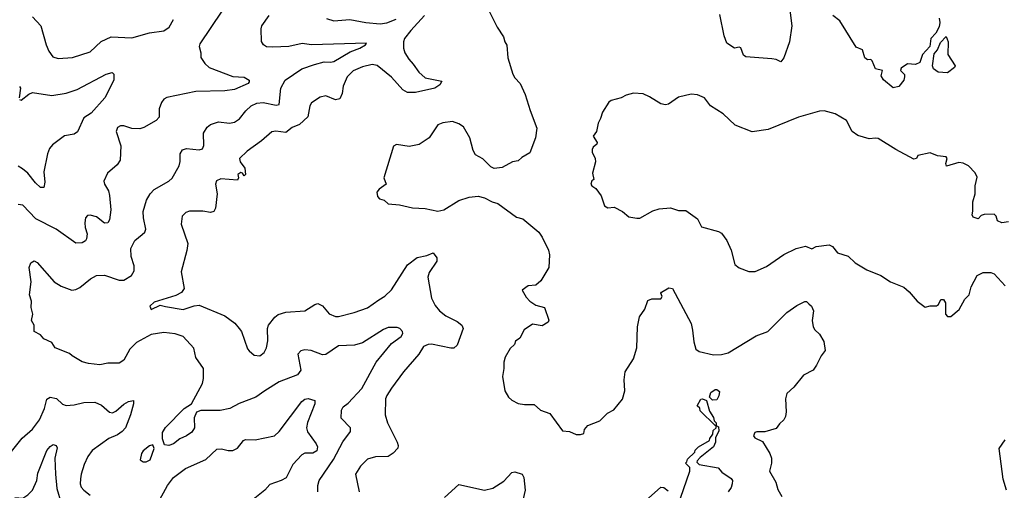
# Model space of a CAD drawing. Extents: x 1892934 to 2008621, y 567149 to 683290.
# Tile 89 of 256: x 1928575 to 1934719, y 611574 to 614512. Entities that reach past the tile are written whole.
import ezdxf

# ---------------------------------------------------------------- set-up
doc = ezdxf.new("R2010")
doc.units = 0

msp = doc.modelspace()

# ---------------------------------------------------------------- linework, layer by layer
at = {"layer": '0CON20XD'}
for points in [[(1931480.7, 614610.7), (1931554, 614465), (1931594, 614405), (1931601.2, 614375), (1931614.1, 614354.1), (1931620.8, 614275), (1931652.6, 614172.6), (1931665, 614148.8), (1931697.1, 614115), (1931730, 614045), (1931759.4, 613945), (1931801.4, 613835), (1931793.3, 613775), (1931758.5, 613681.5), (1931707.8, 613652.2), (1931685, 613630.4), (1931650, 613625), (1931585, 613590), (1931535, 613584.5), (1931514.6, 613594.6), (1931465, 613642.9), (1931419.1, 613669.1), (1931404.2, 613695), (1931384, 613775), (1931345, 613843.3), (1931315, 613862), (1931275, 613876.2), (1931215, 613868), (1931185, 613856.2), (1931130, 613775), (1931067.7, 613732.3), (1931005, 613721.2), (1930927, 613733), (1930907, 613723), (1930847.5, 613525), (1930862.5, 613485), (1930817.5, 613455), (1930803.6, 613436.4), (1930808.3, 613408.3), (1930820, 613395), (1930850, 613385), (1930875, 613362.5), (1930945, 613356.7), (1931027, 613337), (1931105, 613333.3), (1931183.9, 613316.1), (1931222.5, 613325), (1931315, 613383.3), (1931380, 613405), (1931435, 613410), (1931475, 613400), (1931522.5, 613375), (1931557.5, 613365), (1931675, 613278.8), (1931715, 613268.8), (1931813.8, 613185), (1931836, 613155), (1931874.1, 613074.1), (1931880, 613045), (1931876.1, 612966.1), (1931827, 612883), (1931795, 612856), (1931748.3, 612851.7), (1931710, 612825), (1931735, 612780), (1931757.5, 612755), (1931795, 612731.2), (1931850, 612715), (1931876.1, 612636.1), (1931873.3, 612625), (1931835, 612601.2), (1931775, 612611.8), (1931723.2, 612576.8), (1931696.4, 612523.6), (1931668, 612505), (1931663.3, 612485), (1931635, 612460), (1931603.8, 612405), (1931596, 612375), (1931596.2, 612335), (1931587.5, 612285), (1931602.5, 612195), (1931625.9, 612155.9), (1931645, 612136.7), (1931686.2, 612116.2), (1931725, 612110), (1931785, 612111.2), (1931823.9, 612073.9), (1931883.6, 612053.6), (1931962.5, 611945), (1932005, 611941.2), (1932047, 611923), (1932075, 611922.5), (1932095, 611930), (1932100, 611955), (1932120.7, 611979.3), (1932195, 612007.5), (1932243.6, 612056.4), (1932283, 612077), (1932337, 612143), (1932350, 612195), (1932346, 612265), (1932352.5, 612315), (1932404.2, 612395.8), (1932426.7, 612463.3), (1932429.5, 612595), (1932442.2, 612657.8), (1932475.6, 612705), (1932495, 612758.8), (1932520, 612770), (1932575, 612769.2), (1932584, 612785), (1932576.2, 612805), (1932579.5, 612810.5), (1932625, 612837.5), (1932647.5, 612835), (1932763.8, 612615), (1932774, 612574), (1932780.8, 612500.8), (1932793.3, 612455), (1932815, 612441.2), (1932905, 612420.8), (1932955, 612422.5), (1932995, 612432), (1933170.7, 612539.3), (1933243.2, 612566.8), (1933360.8, 612685), (1933425, 612729.2), (1933475, 612752.5), (1933485, 612752.5), (1933499.5, 612739.5), (1933515, 612723.3), (1933527.5, 612695), (1933520.6, 612635), (1933525.6, 612595), (1933535.4, 612575.4), (1933565, 612549.5), (1933592.9, 612502.9), (1933601.8, 612448.2), (1933575, 612414), (1933547.7, 612355), (1933525, 612324.5), (1933465, 612293.9), (1933405, 612218.1), (1933361.3, 612178.7), (1933354.4, 612145), (1933358.5, 612065), (1933353.6, 612035), (1933342.2, 612015), (1933315, 611989.4), (1933295, 611960), (1933225, 611940), (1933175, 611940), (1933162.5, 611935), (1933153.3, 611915), (1933161.7, 611901.7), (1933209.5, 611879.5), (1933256, 611805), (1933266.2, 611775), (1933266.7, 611745), (1933253.3, 611695), (1933293.8, 611625), (1933305, 611580), (1933330, 611535)], [(1933376, 614605), (1933392.5, 614475), (1933379.2, 614375), (1933343.3, 614275), (1933325, 614250), (1933295, 614263.3), (1933267.3, 614267.3), (1933105, 614280), (1933091.5, 614291.5), (1933075, 614337.5), (1933065, 614341.2), (1933035, 614335.6), (1932986.4, 614366.4), (1932971.7, 614411.7), (1932944, 614545)], [(1929837.1, 614565), (1929699, 614361), (1929695.3, 614345), (1929705.4, 614305.4), (1929705.6, 614275.6), (1929729.7, 614239.7), (1929758, 614215), (1929905, 614157.7), (1929975, 614153.6), (1930006, 614135), (1930008, 614125), (1930001.2, 614115), (1929915, 614077.5), (1929855, 614067.9), (1929675, 614064.1), (1929493, 614027), (1929475, 614016.2), (1929460.8, 613995), (1929445.7, 613955), (1929445.7, 613904.3), (1929427.4, 613882.6), (1929350.6, 613839.4), (1929325, 613831.1), (1929275, 613834.2), (1929225, 613850.8), (1929205, 613850), (1929185, 613840), (1929176.4, 613813.6), (1929206, 613725), (1929202, 613635), (1929184.2, 613605.8), (1929123.8, 613555), (1929100, 613505), (1929104.2, 613485), (1929128.9, 613445), (1929136.4, 613415), (1929143.6, 613325), (1929135, 613262.5), (1929125, 613243.8), (1929105, 613242.5), (1929055, 613280.8), (1929015, 613292), (1928999.3, 613290.7), (1928986.2, 613275), (1928981.4, 613245), (1928983.1, 613215), (1928996.4, 613175), (1928992.7, 613145), (1928985, 613131.9), (1928965, 613120), (1928925, 613116.7), (1928803.1, 613205), (1928675, 613269.4), (1928595, 613354), (1928565, 613359.2)], [(1930435.6, 611565), (1930435.4, 611604.6), (1930444.3, 611635), (1930533.3, 611766.7), (1930592.4, 611877.6), (1930638.3, 611941.7), (1930639.4, 611965), (1930581.5, 612025), (1930582.9, 612075), (1930594.5, 612095), (1930625, 612119.5), (1930709.2, 612210.8), (1930800, 612375), (1930895, 612491.9), (1930955.8, 612535), (1930965, 612552.5), (1930964, 612565), (1930946.2, 612585), (1930931.2, 612591.2), (1930875, 612590.4), (1930845, 612578.9), (1930715, 612494.6), (1930665, 612480.5), (1930565, 612476.7), (1930485, 612421.9), (1930465, 612421.1), (1930393.1, 612446.9), (1930355, 612450.5), (1930330, 612445), (1930310, 612425), (1930329.4, 612325), (1930308, 612295), (1930195, 612250.9), (1930104, 612196), (1930048.8, 612155), (1929945, 612115.6), (1929886.2, 612085), (1929826.4, 612073.6), (1929705, 612072.9), (1929677.5, 612062.5), (1929663.1, 612026.9), (1929665.6, 611965), (1929648.3, 611938.3), (1929616.2, 611915), (1929574.3, 611895.7), (1929535.7, 611864.3), (1929505, 611854), (1929478.3, 611858.3), (1929465.9, 611895.9), (1929467.1, 611935), (1929485, 611966.2), (1929602, 612085), (1929646.2, 612115), (1929715, 612242), (1929722.7, 612272.7), (1929722, 612335), (1929674.1, 612404.1), (1929662.7, 612462.7), (1929595, 612535.7), (1929545, 612551.1), (1929475, 612560), (1929395, 612548.2), (1929305, 612497.5), (1929263.3, 612455), (1929225, 612386.2), (1929195, 612368), (1929125, 612367.9), (1929075, 612358.8), (1929005, 612365.6), (1928965, 612375.8), (1928903.5, 612413.5), (1928885, 612428.6), (1928796.7, 612465), (1928775, 612497.5), (1928725, 612520), (1928705.5, 612545.5), (1928665.5, 612565.5), (1928665.6, 612605), (1928649.6, 612635), (1928657.1, 612675), (1928646.9, 612715), (1928648.6, 612755), (1928635.8, 612795), (1928647.5, 612875), (1928633.8, 612965), (1928643.8, 612995), (1928665, 613006.2), (1928685, 612996.2), (1928791.2, 612875), (1928835, 612849.4), (1928900, 612825), (1928925, 612828), (1928949.7, 612840.3), (1929016, 612895), (1929055, 612915.6), (1929105, 612917.5), (1929195, 612886.5), (1929225, 612885.6), (1929272.5, 612915), (1929290, 612945), (1929290, 612975), (1929271.5, 613035), (1929267.8, 613085), (1929294.2, 613135), (1929338.9, 613171.1), (1929355, 613186.2), (1929361.4, 613205), (1929346.9, 613275), (1929345.6, 613315), (1929365.6, 613385), (1929388.6, 613425), (1929415, 613453.1), (1929506.2, 613505), (1929526.3, 613523.7), (1929569.7, 613600.3), (1929577.5, 613627.5), (1929576.2, 613675), (1929590.5, 613699.5), (1929615, 613707.5), (1929695, 613700), (1929715, 613706.7), (1929723.9, 613726.1), (1929722.9, 613805), (1929745, 613841.2), (1929765, 613857.5), (1929815, 613874.2), (1929885, 613865.7), (1929916.3, 613873.7), (1929946.6, 613893.4), (1929986.1, 613943.9), (1930020, 613975), (1930055, 613990.5), (1930095, 613996.2), (1930175, 613979.5), (1930195, 613984), (1930204.7, 614085), (1930232.3, 614135), (1930335.6, 614205), (1930413.7, 614233.7), (1930475, 614249.7), (1930515, 614246.8), (1930535, 614252), (1930637.2, 614312.8), (1930698.1, 614335), (1930733.3, 614355), (1930740, 614365), (1930395, 614356.2), (1930336.8, 614363.2), (1930255, 614345.5), (1930155, 614340), (1930115, 614342.5), (1930096.7, 614355), (1930083.9, 614376.1), (1930081.2, 614455), (1930086.2, 614475), (1930130.9, 614539.1)], [(1928655, 614530), (1928707.5, 614475), (1928741.2, 614355), (1928758, 614315), (1928781.3, 614281.3), (1928815, 614271.1), (1928905, 614277.1), (1929015, 614311.9), (1929084, 614376), (1929145, 614406.4), (1929275, 614398.2), (1929385, 614429.5), (1929475, 614443.3), (1929507.5, 614465), (1929535, 614513.3)], [(1931101.7, 614538.3), (1931015, 614445.8), (1930977.1, 614395), (1930970, 614375), (1930970.5, 614335), (1930979.1, 614305), (1931002.5, 614265), (1931031.1, 614235), (1931065.5, 614185), (1931105, 614150), (1931208.3, 614128.3), (1931196.2, 614105), (1931165.3, 614084.7), (1931045, 614058.7), (1930995, 614058.9), (1930965, 614075.6), (1930895, 614153.1), (1930805, 614225.5), (1930775, 614233.3), (1930715, 614218.5), (1930655, 614192.9), (1930618.6, 614155), (1930592.7, 614097.3), (1930587.8, 614052.2), (1930572.4, 614017.6), (1930545, 614011.9), (1930485, 614037.1), (1930450.3, 614029.7), (1930395, 613993.8), (1930385.7, 613975), (1930373.5, 613905), (1930321.5, 613858.5), (1930275, 613838.9), (1930235, 613808.1), (1930174.3, 613815.7), (1930148.3, 613811.7), (1930083.3, 613756.7), (1929995, 613692.2), (1929946.5, 613645), (1929950.2, 613625), (1929980.9, 613585), (1929983.3, 613546.7), (1929975, 613537.5), (1929964.4, 613554.4), (1929955, 613557.7), (1929937.3, 613545), (1929941.2, 613525), (1929935, 613511.2), (1929830.6, 613519.4), (1929803.1, 613506.9), (1929797.5, 613485), (1929806.4, 613425), (1929797.1, 613335), (1929785.7, 613314.3), (1929765, 613308.6), (1929717.6, 613317.6), (1929635, 613318.1), (1929611.8, 613308.2), (1929588, 613285), (1929582.9, 613235), (1929623.5, 613115), (1929619.1, 613070.9), (1929582.6, 612937.4), (1929600.8, 612835), (1929585, 612810), (1929550.3, 612789.7), (1929415, 612750), (1929387.5, 612725), (1929395, 612703.8), (1929450.7, 612729.3), (1929485, 612722.5)], [(1934311.2, 614521.2), (1934315.5, 614495), (1934311.3, 614468.7), (1934292, 614428), (1934260, 614395), (1934253.5, 614345), (1934209.2, 614295), (1934191.2, 614245), (1934165, 614233.1), (1934113.6, 614236.4), (1934075, 614210), (1934070, 614195), (1934095, 614170), (1934096.7, 614155), (1934092.5, 614135), (1934060, 614095), (1934025, 614086.2), (1933965, 614136.2), (1933951.2, 614161.2), (1933959.2, 614195), (1933915, 614205.7), (1933895, 614256.2), (1933885, 614262.9), (1933865, 614262.5), (1933849.4, 614275), (1933834.4, 614324.4), (1933795, 614340), (1933693.3, 614505), (1933648.3, 614538.3)], [(1930489.1, 614519.1), (1930534.5, 614504.5), (1930635, 614513.5), (1930734.5, 614495.5), (1930825, 614487.1), (1930865, 614492.9), (1930925.2, 614514.8)], [(1934365, 614181.2), (1934305, 614184.2), (1934276.6, 614206.6), (1934270, 614225), (1934281.5, 614298.5), (1934302.5, 614325), (1934320.5, 614369.5), (1934355, 614407.5), (1934368.1, 614375), (1934365.8, 614295), (1934411.9, 614225), (1934408.5, 614215), (1934365, 614181.2)], [(1928575, 614014), (1928585, 614010.8), (1928631.8, 614048.2), (1928655, 614057.1), (1928775, 614039.6), (1928865, 614053.2), (1928933.1, 614076.9), (1929115, 614172.9), (1929152.5, 614182.5), (1929163.3, 614173.3), (1929162, 614135), (1929106, 614025), (1929020.9, 613929.1), (1928975, 613900.8), (1928935, 613812), (1928915, 613797.5), (1928855, 613787.5), (1928779.8, 613730.2), (1928761.4, 613708.6), (1928749.1, 613675), (1928726.5, 613563.5), (1928731.1, 613498.9), (1928726.7, 613465), (1928705, 613465.7), (1928673.4, 613493.4), (1928625, 613553.8), (1928592, 613582), (1928565, 613598.5)], [(1928574.4, 614094.4), (1928579.4, 614085), (1928571.1, 614025)], [(1934745, 613251.2), (1934703.8, 613243.8), (1934677, 613257), (1934667.5, 613285), (1934655, 613297.5), (1934593.6, 613296.4), (1934575, 613290), (1934555, 613270), (1934525, 613280), (1934517.5, 613295), (1934523, 613317), (1934521.4, 613375), (1934535.8, 613425), (1934536.9, 613475), (1934548.8, 613528.8), (1934536.8, 613556.8), (1934495, 613600), (1934462.5, 613617.5), (1934435, 613620), (1934358.3, 613598.3), (1934353.8, 613613.8), (1934361.4, 613645), (1934355.4, 613655.4), (1934302.7, 613662.7), (1934255, 613682.2), (1934180, 613665), (1934170, 613645), (1934155, 613642.5), (1934042, 613702), (1933931.3, 613771.3), (1933915, 613773.3), (1933875, 613769.1), (1933805, 613788.8), (1933770, 613815), (1933733.6, 613883.6), (1933663.9, 613923.9), (1933595, 613943.3), (1933565, 613941.2), (1933435, 613904.2), (1933245, 613827.8), (1933145, 613811.4), (1933039.2, 613855), (1932965, 613924), (1932885, 613973.8), (1932848.8, 614025), (1932805, 614044.2), (1932765, 614046.9), (1932685, 614029.4), (1932623.3, 613985), (1932605, 613981.5), (1932575, 613987.3), (1932505, 614031.5), (1932465, 614048.6), (1932405, 614054), (1932358.3, 614041.7), (1932327.5, 614025), (1932265, 614007.5), (1932251.7, 613998.3), (1932211.2, 613935), (1932200, 613895), (1932183.6, 613866.4), (1932173.8, 613815), (1932154.2, 613785), (1932178.8, 613745), (1932176.7, 613735), (1932153.6, 613716.4), (1932147, 613703), (1932146.7, 613685), (1932166.2, 613645), (1932168.8, 613625), (1932150, 613555), (1932156.7, 613515), (1932144.3, 613505.7), (1932138.6, 613485), (1932144.4, 613474.4), (1932169.5, 613459.5), (1932203.6, 613413.6), (1932225, 613350), (1932245, 613337.5), (1932285, 613342.5), (1932336, 613316), (1932375, 613282.5), (1932425, 613273.3), (1932445, 613273.8), (1932525, 613318.6), (1932565, 613331.9), (1932635, 613338.5), (1932685, 613320.9), (1932731.3, 613321.3), (1932805, 613269.2), (1932829.5, 613219.5), (1932935, 613191.2), (1932955, 613178.8), (1932988, 613135), (1933013.9, 613073.9), (1933037.5, 612985), (1933065, 612963.3), (1933125, 612941.2), (1933165, 612940), (1933235, 612971.2), (1933343.8, 613046.2), (1933420, 613085), (1933478.5, 613098.5), (1933517.9, 613082.1), (1933544.2, 613095.8), (1933625, 613106.2), (1933647, 613097), (1933677.6, 613057.6), (1933745, 613036.2), (1933788.8, 612995), (1933860, 612950), (1933947.5, 612915), (1934007.5, 612875), (1934092.3, 612842.3), (1934124.4, 612814.4), (1934174.3, 612754.3), (1934225, 612717.5), (1934255, 612726.7), (1934295, 612726.7), (1934307.5, 612735), (1934322.5, 612765), (1934340, 612765), (1934352.5, 612745), (1934352.5, 612675), (1934365, 612660), (1934385, 612660), (1934436.1, 612703.9), (1934472.7, 612767.3), (1934500, 612795), (1934511.2, 612845), (1934550, 612915), (1934586.4, 612933.6), (1934635, 612933.3), (1934655, 612926.7), (1934725, 612850)], [(1929485, 612722.5), (1929595, 612703.6), (1929663.4, 612726.6), (1929695, 612729.5), (1929855, 612663.3), (1929917.9, 612617.9), (1929945.5, 612585.5), (1929959.2, 612565), (1929997, 612457), (1930006, 612445), (1930038.3, 612418.3), (1930073.9, 612413.9), (1930101.2, 612435), (1930115.6, 612464.4), (1930123.1, 612506.9), (1930122.2, 612585), (1930128.6, 612605), (1930166.7, 612655), (1930188.3, 612671.7), (1930235, 612686.5), (1930355, 612695.8), (1930417.5, 612735), (1930435, 612740), (1930465, 612726.2), (1930505.8, 612675.8), (1930545, 612658.6), (1930565, 612660), (1930662.5, 612685), (1930745, 612714.3), (1930815, 612763.1), (1930853.4, 612786.6), (1930894.5, 612825.5), (1930995, 612983.1), (1931055, 613028), (1931115, 613040.6), (1931155, 613057.1), (1931177.7, 613025), (1931177.3, 613005), (1931130.3, 612935), (1931122.8, 612905), (1931145.4, 612775), (1931167.7, 612727.7), (1931195, 612694.5), (1931234.7, 612664.7), (1931305, 612628.9), (1931332.9, 612605), (1931343.1, 612585), (1931305, 612480), (1931285, 612462.9), (1931265, 612461.1), (1931145, 612486.2), (1931124.7, 612485.3), (1931095, 612473.3), (1931065, 612423.6), (1930969.4, 612315), (1930895, 612212), (1930865, 612166.2), (1930858.6, 612145), (1930855.7, 612045), (1930869.2, 611995), (1930930.8, 611875), (1930937.5, 611855), (1930935, 611837.5), (1930905, 611806.2), (1930874.1, 611785.9), (1930795, 611784.2), (1930745, 611769.2), (1930700.8, 611725), (1930670.8, 611675), (1930692.9, 611565)], [(1932898.3, 612138.3), (1932880, 612155), (1932886.7, 612185), (1932915, 612203.3), (1932925, 612203.3), (1932941.7, 612191.7), (1932937.5, 612165), (1932925, 612140), (1932898.3, 612138.3)], [(1928507.5, 611795), (1928590.9, 611899.1), (1928655, 611956.7), (1928699.2, 612015), (1928729.7, 612085), (1928745, 612144), (1928765, 612155.5), (1928805, 612148.1), (1928842.8, 612112.8), (1928865, 612104.4), (1928915, 612107.8), (1928975, 612122.2), (1929045, 612124.2), (1929085, 612106.2), (1929135, 612063.3), (1929155, 612058.8), (1929175, 612068), (1929225, 612111.9), (1929255, 612128.1), (1929285.9, 612135.9), (1929285.8, 612115), (1929267.3, 612045), (1929235.4, 611965), (1929215, 611941.5), (1929185, 611920.4), (1929132.2, 611897.8), (1929026.9, 611823.1), (1929000.6, 611785), (1928978.1, 611735), (1928958.2, 611675), (1928954.6, 611645.4), (1928953.2, 611615), (1928959.1, 611595), (1928975, 611574.5), (1929014.7, 611544.7)], [(1929437.1, 611495), (1929498.1, 611605), (1929534.4, 611655), (1929609.3, 611710.7), (1929736.2, 611766.2), (1929805, 611830.6), (1929835, 611833.1), (1929875, 611823.1), (1929905, 611823.3), (1929935, 611836.9), (1929971.4, 611885), (1929985, 611891.9), (1930045, 611889.5), (1930165, 611914.5), (1930195, 611941.5), (1930335, 612128), (1930355, 612142.5), (1930375, 612147.1), (1930416, 612136), (1930417.5, 612115), (1930371.2, 611998.8), (1930365.5, 611965), (1930370.6, 611940.6), (1930425.4, 611865), (1930432.9, 611845), (1930429.5, 611820.5), (1930405, 611806.4), (1930355, 611806.2), (1930335, 611796.2), (1930280.3, 611735), (1930238.2, 611651.8), (1930206.2, 611635), (1930135, 611611.8), (1930104, 611575), (1930032.7, 611517.3)], [(1932920, 611980), (1932915, 611980), (1932821.7, 612071.7), (1932818.3, 612088.3), (1932801.7, 612101.7), (1932825, 612142.5), (1932836.4, 612146.4), (1932860, 612135), (1932878.3, 612068.3), (1932905, 612030), (1932908.3, 612008.3), (1932920, 611995), (1932920, 611980)], [(1932697.5, 611525), (1932756.7, 611695), (1932757, 611717), (1932730, 611745), (1932738.3, 611751.7), (1932741.7, 611768.3), (1932788.3, 611811.7), (1932790, 611825), (1932810, 611845), (1932880, 611885), (1932881.7, 611898.3), (1932900, 611925), (1932901.7, 611948.3), (1932920, 611965), (1932920, 611980), (1932935, 611970), (1932936.7, 611945), (1932917.5, 611902.5), (1932916, 611875), (1932903.8, 611845), (1932820.7, 611779.3), (1932801.2, 611758.8), (1932800.7, 611750.7), (1932815, 611736.2), (1932934.2, 611714.2), (1932957, 611687), (1933015, 611648.6), (1933022.5, 611635), (1933021.4, 611615), (1933015, 611591.2), (1932995.7, 611565)], [(1934732.2, 611575), (1934710.5, 611645), (1934687.5, 611835), (1934725, 611890)], [(1928545, 611529.2), (1928595, 611525.8), (1928625, 611545.8), (1928655, 611576), (1928682.2, 611635), (1928688.4, 611681.6), (1928745, 611824), (1928765, 611848), (1928785, 611860), (1928802.5, 611855), (1928809.5, 611839.5), (1928795.4, 611774.6), (1928798.2, 611675), (1928807.9, 611585), (1928833.5, 611495), (1928831.1, 611475), (1928755, 611335.5), (1928705.4, 611285), (1928660.5, 611225), (1928593.8, 611155), (1928548, 611092)], [(1929345, 611752.5), (1929365, 611753.3), (1929388.8, 611765), (1929413.3, 611835), (1929405, 611857.5), (1929385, 611852.5), (1929345, 611820), (1929336.2, 611805), (1929327.5, 611765), (1929345, 611752.5)], [(1931225, 611529.2), (1931315, 611610), (1931475, 611576.2), (1931527.5, 611587.5), (1931595, 611631.5), (1931645, 611685.5), (1931665, 611690), (1931710, 611675), (1931721.4, 611655), (1931729.6, 611575), (1931705.3, 611475)], [(1932480.2, 611509.8), (1932575, 611593.3), (1932595, 611592.9), (1932620.3, 611570.3)]]:
    msp.add_lwpolyline(points, dxfattribs=at)

doc.saveas('drawing.dxf')
